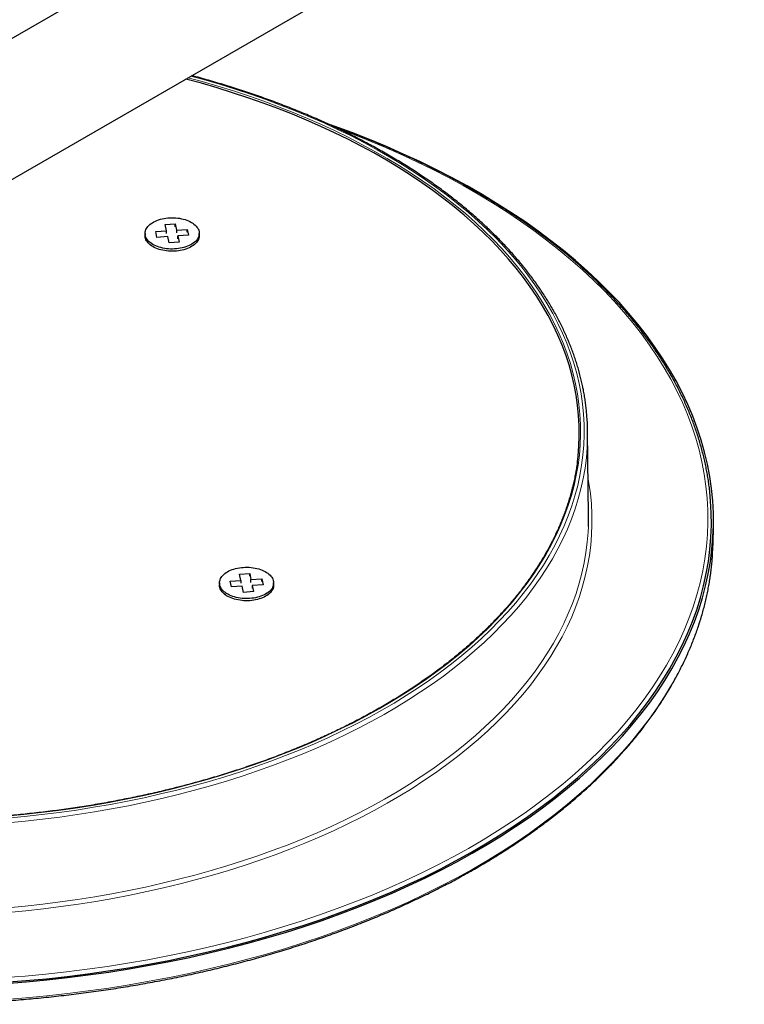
# Model space of a CAD drawing. Header units: millimetres. Extents: x 8 to 2401, y 12 to 2404.
# Tile 20 of 33: x 2016 to 2123, y 861 to 1007. Entities that reach past the tile are written whole.
import ezdxf

# ---------------------------------------------------------------- set-up
doc = ezdxf.new("R2010")
doc.units = ezdxf.units.MM

msp = doc.modelspace()

# ---------------------------------------------------------------- linework, layer by layer
at = {"color": 7, "linetype": 'Continuous', "lineweight": 30}
for p, q in [((2272.03, 1151.89), (2008.47, 999.99)), ((2012.14, 981.33), (2281.66, 1136.66)), ((2037.78, 976.38), (2039.27, 976.49)), ((2037.97, 975.47), (2037.78, 976.38)), ((2039.27, 976.49), (2039.46, 975.57)), ((2039.27, 976.08), (2039.27, 976.49)), ((2034.81, 975.09), (2034.81, 974.76)), ((2036.39, 975.35), (2037.97, 975.47)), ((2036.57, 974.49), (2036.39, 975.35)), ((2037.97, 975.06), (2037.97, 975.47)), ((2039.46, 975.57), (2041.05, 975.68)), ((2039.46, 975.57), (2039.46, 975.16)), ((2041.23, 974.82), (2039.65, 974.71)), ((2041.05, 975.68), (2041.23, 974.82)), ((2041.05, 975.28), (2041.05, 975.68)), ((2042.81, 974.76), (2042.81, 975.09)), ((2035.59, 973.39), (2035.66, 973.34)), ((2038.16, 974.61), (2036.57, 974.49)), ((2038.35, 973.69), (2038.16, 974.61)), ((2039.84, 973.79), (2038.35, 973.69)), ((2039.65, 974.71), (2039.84, 973.79)), ((2039.65, 974.3), (2039.65, 974.71)), ((2041.96, 973.34), (2042.03, 973.39)), ((2100.25, 933.41), (2100.12, 945.84)), ((2118.63, 929.4), (2118.68, 931.79)), ((2048.76, 924.81), (2050.25, 924.92)), ((2048.96, 923.9), (2048.76, 924.81)), ((2050.25, 924.92), (2050.44, 924)), ((2050.25, 924.51), (2050.25, 924.92)), ((2050.44, 924), (2052.03, 924.12)), ((2050.44, 923.59), (2050.44, 924)), ((2052.03, 924.12), (2052.22, 923.26)), ((2052.03, 923.71), (2052.03, 924.12)), ((2045.79, 923.52), (2045.79, 923.19)), ((2047.37, 923.78), (2048.96, 923.9)), ((2047.55, 922.93), (2047.37, 923.78)), ((2049.14, 923.04), (2047.55, 922.93)), ((2048.96, 923.9), (2048.96, 923.49)), ((2049.33, 922.12), (2049.14, 923.04)), ((2052.22, 923.26), (2050.63, 923.14)), ((2050.63, 923.14), (2050.82, 922.23)), ((2050.63, 923.14), (2050.63, 922.74)), ((2053.79, 923.19), (2053.79, 923.52)), ((2046.57, 921.82), (2046.64, 921.77)), ((2050.82, 922.23), (2049.33, 922.12)), ((2052.94, 921.77), (2053.01, 921.82))]:
    msp.add_line(p, q, dxfattribs=at)
at = {"color": 252, "linetype": 'Continuous', "lineweight": 0, "flags": 128}
for points in [[(2041.16, 998.06), (2043.22, 997.49), (2045.55, 996.82), (2047.84, 996.11), (2050.1, 995.36), (2052.33, 994.58), (2054.52, 993.77), (2056.67, 992.92), (2058.78, 992.05), (2060.85, 991.14), (2062.88, 990.2), (2064.87, 989.22), (2066.81, 988.22), (2068.71, 987.19), (2070.56, 986.14), (2072.36, 985.05), (2074.11, 983.94), (2075.81, 982.8), (2077.46, 981.64), (2079.05, 980.45), (2080.59, 979.24), (2082.08, 978), (2083.5, 976.74), (2084.87, 975.47), (2086.19, 974.17), (2087.44, 972.85), (2088.63, 971.51), (2089.76, 970.16), (2090.83, 968.79), (2091.84, 967.4), (2092.78, 966), (2093.66, 964.59), (2094.48, 963.16), (2095.23, 961.72), (2095.92, 960.27), (2096.54, 958.81), (2097.09, 957.34), (2097.57, 955.87), (2097.99, 954.38), (2098.34, 952.89)], [(2098.87, 952.93), (2098.52, 954.43), (2098.1, 955.92), (2097.61, 957.41), (2097.05, 958.88), (2096.43, 960.35), (2095.74, 961.81), (2094.99, 963.25), (2094.17, 964.69), (2093.28, 966.11), (2092.33, 967.52), (2091.32, 968.91), (2090.25, 970.29), (2089.11, 971.65), (2087.91, 972.99), (2086.65, 974.32), (2085.33, 975.62), (2083.95, 976.91), (2082.52, 978.17), (2081.03, 979.41), (2079.48, 980.63), (2077.88, 981.83), (2076.22, 983), (2074.51, 984.14), (2072.75, 985.26), (2070.94, 986.35), (2069.08, 987.41), (2067.17, 988.45), (2065.22, 989.46), (2063.22, 990.43), (2061.18, 991.38), (2059.1, 992.29), (2056.97, 993.17), (2054.81, 994.03), (2052.61, 994.84), (2050.37, 995.63), (2048.1, 996.38), (2045.79, 997.09), (2043.45, 997.77), (2041.57, 998.29)], [(2116.99, 941.36), (2116.57, 943.13), (2116.07, 944.89), (2115.5, 946.65), (2114.84, 948.39), (2114.1, 950.13), (2113.29, 951.85), (2112.4, 953.56), (2111.43, 955.26), (2110.38, 956.94), (2109.26, 958.61), (2108.06, 960.25), (2106.79, 961.88), (2105.44, 963.49), (2104.03, 965.08), (2102.54, 966.65), (2100.98, 968.19), (2099.35, 969.71), (2097.65, 971.21), (2095.88, 972.67), (2094.05, 974.11), (2092.16, 975.53), (2090.2, 976.91), (2088.18, 978.26), (2086.1, 979.59), (2083.96, 980.88), (2081.76, 982.14), (2079.5, 983.36), (2077.19, 984.55), (2074.83, 985.7), (2072.42, 986.82), (2069.95, 987.9), (2067.44, 988.95), (2064.88, 989.95), (2063.25, 990.56)], [(2098.34, 952.89), (2098.63, 951.4), (2098.84, 949.9), (2098.99, 948.4), (2099.07, 946.9), (2099.08, 945.4), (2099.03, 943.89), (2098.9, 942.39), (2098.71, 940.89), (2098.45, 939.4), (2098.12, 937.91), (2097.73, 936.42), (2097.26, 934.94), (2096.73, 933.47), (2096.14, 932.01), (2095.47, 930.56), (2094.75, 929.11), (2093.95, 927.68), (2093.09, 926.26), (2092.17, 924.86), (2091.19, 923.47), (2090.14, 922.09), (2089.03, 920.73), (2087.86, 919.39), (2086.63, 918.06), (2085.33, 916.76), (2083.98, 915.47), (2082.58, 914.21), (2081.11, 912.97), (2079.59, 911.75), (2078.01, 910.55), (2076.38, 909.38), (2074.7, 908.23), (2072.97, 907.11), (2071.19, 906.01), (2069.35, 904.95), (2067.47, 903.91), (2065.55, 902.9), (2063.57, 901.92), (2061.56, 900.96), (2059.5, 900.04), (2057.4, 899.16), (2055.26, 898.3), (2053.08, 897.47), (2050.87, 896.68), (2048.62, 895.93), (2046.34, 895.2), (2044.02, 894.51), (2041.68, 893.86), (2039.31, 893.24), (2036.91, 892.66), (2034.48, 892.12), (2032.03, 891.61), (2029.56, 891.14), (2027.06, 890.7), (2024.55, 890.31), (2022.02, 889.95), (2019.48, 889.63), (2016.92, 889.35), (2014.35, 889.11)], [(2014.43, 888.81), (2017.01, 889.05), (2019.59, 889.33), (2022.14, 889.65), (2024.69, 890.01), (2027.21, 890.41), (2029.72, 890.84), (2032.2, 891.32), (2034.67, 891.83), (2037.11, 892.38), (2039.52, 892.96), (2041.91, 893.58), (2044.26, 894.24), (2046.59, 894.93), (2048.88, 895.66), (2051.14, 896.42), (2053.37, 897.21), (2055.56, 898.04), (2057.71, 898.9), (2059.82, 899.8), (2061.89, 900.72), (2063.92, 901.68), (2065.9, 902.67), (2067.84, 903.68), (2069.73, 904.73), (2071.57, 905.8), (2073.36, 906.9), (2075.1, 908.03), (2076.8, 909.18), (2078.43, 910.36), (2080.02, 911.56), (2081.55, 912.79), (2083.02, 914.04), (2084.44, 915.31), (2085.79, 916.6), (2087.09, 917.91), (2088.33, 919.25), (2089.51, 920.6), (2090.62, 921.96), (2091.68, 923.35), (2092.67, 924.74), (2093.6, 926.16), (2094.46, 927.58), (2095.26, 929.02), (2095.99, 930.47), (2096.65, 931.93), (2097.25, 933.41), (2097.79, 934.88), (2098.25, 936.37), (2098.65, 937.87), (2098.98, 939.36), (2099.24, 940.87), (2099.43, 942.37), (2099.56, 943.88), (2099.62, 945.39), (2099.6, 946.91), (2099.52, 948.42), (2099.38, 949.92), (2099.16, 951.43), (2098.87, 952.93), (2098.87, 952.93)], [(2100.09, 944.11), (2100.06, 943.47), (2099.93, 941.95), (2099.74, 940.44), (2099.48, 938.93), (2099.14, 937.42), (2098.74, 935.92), (2098.28, 934.43), (2097.74, 932.94), (2097.14, 931.46), (2096.47, 929.99), (2095.73, 928.53), (2094.93, 927.09), (2094.07, 925.65), (2093.13, 924.23), (2092.14, 922.83), (2091.08, 921.44), (2089.96, 920.06), (2088.77, 918.71), (2087.53, 917.37), (2086.22, 916.05), (2084.86, 914.75), (2083.44, 913.48), (2081.96, 912.22), (2080.42, 910.99), (2078.83, 909.78), (2077.18, 908.59), (2075.48, 907.44), (2073.73, 906.3), (2071.93, 905.2), (2070.08, 904.12), (2068.18, 903.07), (2066.23, 902.05), (2064.24, 901.05), (2062.2, 900.09), (2060.12, 899.16), (2058, 898.27), (2055.84, 897.4), (2053.64, 896.57), (2051.4, 895.77), (2049.13, 895), (2046.82, 894.27), (2044.49, 893.58), (2042.12, 892.92), (2039.72, 892.29), (2037.29, 891.7), (2034.84, 891.15), (2032.37, 890.64), (2029.87, 890.17), (2027.35, 889.73), (2024.81, 889.33), (2022.26, 888.97), (2019.68, 888.64), (2017.1, 888.36), (2014.5, 888.12)], [(2014.06, 865.28), (2017.13, 865.52), (2020.19, 865.81), (2023.23, 866.14), (2026.25, 866.52), (2029.26, 866.95), (2032.24, 867.42), (2035.21, 867.93), (2038.15, 868.49), (2041.06, 869.1), (2043.95, 869.75), (2046.8, 870.44), (2049.62, 871.17), (2052.41, 871.95), (2055.16, 872.77), (2057.87, 873.63), (2060.55, 874.53), (2063.18, 875.47), (2065.77, 876.45), (2068.31, 877.47), (2070.81, 878.52), (2073.25, 879.62), (2075.65, 880.75), (2078, 881.91), (2080.29, 883.12), (2082.52, 884.35), (2084.7, 885.62), (2086.82, 886.92), (2088.88, 888.26), (2090.88, 889.62), (2092.82, 891.01), (2094.69, 892.44), (2096.5, 893.89), (2098.24, 895.36), (2099.92, 896.87), (2101.52, 898.39), (2103.06, 899.95), (2104.52, 901.52), (2105.91, 903.12), (2107.23, 904.73), (2108.48, 906.37), (2109.65, 908.02), (2110.75, 909.69), (2111.77, 911.38), (2112.71, 913.08), (2113.58, 914.8), (2114.37, 916.53), (2115.07, 918.27), (2115.7, 920.01), (2116.25, 921.77), (2116.72, 923.54), (2117.12, 925.31), (2117.42, 927.09), (2117.65, 928.87), (2117.8, 930.66), (2117.87, 932.44), (2117.85, 934.23), (2117.76, 936.02), (2117.58, 937.8), (2117.33, 939.58), (2116.99, 941.36), (2116.99, 941.36)], [(2100.19, 938.85), (2100.3, 938.25), (2100.52, 936.73), (2100.67, 935.2), (2100.75, 933.67), (2100.76, 932.14), (2100.7, 930.62), (2100.58, 929.09), (2100.38, 927.57), (2100.12, 926.04), (2099.78, 924.53), (2099.38, 923.02), (2098.91, 921.51), (2098.37, 920.02), (2097.77, 918.53), (2097.09, 917.05), (2096.35, 915.58), (2095.54, 914.13), (2094.67, 912.69), (2093.73, 911.26), (2092.73, 909.84), (2091.67, 908.44), (2090.54, 907.06), (2089.35, 905.7), (2088.09, 904.35), (2086.78, 903.02), (2085.41, 901.72), (2083.97, 900.43), (2082.49, 899.17), (2080.94, 897.93), (2079.34, 896.71), (2077.68, 895.52), (2075.97, 894.35), (2074.21, 893.21), (2072.39, 892.1), (2070.53, 891.01), (2068.62, 889.95), (2066.66, 888.93), (2064.65, 887.93), (2062.6, 886.96), (2060.51, 886.03), (2058.37, 885.12), (2056.2, 884.25), (2053.99, 883.41), (2051.73, 882.61), (2049.45, 881.84), (2047.13, 881.1), (2044.77, 880.4), (2042.39, 879.74), (2039.98, 879.11), (2037.53, 878.52), (2035.07, 877.97), (2032.58, 877.45), (2030.06, 876.97), (2027.53, 876.53), (2024.97, 876.13), (2022.4, 875.76), (2019.81, 875.44), (2017.21, 875.15), (2014.6, 874.91)], [(2014.52, 875.6), (2017.12, 875.85), (2019.71, 876.13), (2022.29, 876.46), (2024.84, 876.82), (2027.39, 877.22), (2029.91, 877.66), (2032.41, 878.13), (2034.89, 878.65), (2037.34, 879.2), (2039.77, 879.79), (2042.17, 880.41), (2044.55, 881.07), (2046.89, 881.77), (2049.2, 882.5), (2051.47, 883.27), (2053.71, 884.07), (2055.91, 884.9), (2058.08, 885.77), (2060.2, 886.67), (2062.28, 887.6), (2064.32, 888.56), (2066.32, 889.55), (2068.27, 890.58), (2070.17, 891.63), (2072.02, 892.71), (2073.83, 893.82), (2075.58, 894.95), (2077.28, 896.11), (2078.93, 897.3), (2080.53, 898.51), (2082.07, 899.74), (2083.55, 901), (2084.97, 902.28), (2086.34, 903.58), (2087.64, 904.9), (2088.89, 906.24), (2090.08, 907.6), (2091.2, 908.97), (2092.26, 910.36), (2093.26, 911.77), (2094.19, 913.19), (2095.06, 914.63), (2095.86, 916.08), (2096.6, 917.54), (2097.27, 919.01), (2097.87, 920.49), (2098.41, 921.98), (2098.88, 923.47), (2099.28, 924.97), (2099.61, 926.48), (2099.87, 928), (2100.07, 929.51), (2100.19, 931.03), (2100.23, 931.85)], [(2014.16, 862.07), (2017.24, 862.31), (2020.32, 862.6), (2023.38, 862.93), (2026.42, 863.32), (2029.45, 863.74), (2032.46, 864.22), (2035.44, 864.74), (2038.4, 865.3), (2041.33, 865.91), (2044.23, 866.56), (2047.11, 867.25), (2049.95, 867.99), (2052.75, 868.77), (2055.52, 869.6), (2058.25, 870.46), (2060.94, 871.37), (2063.59, 872.32), (2066.2, 873.3), (2068.76, 874.33), (2071.27, 875.39), (2073.73, 876.49), (2076.14, 877.63), (2078.5, 878.81), (2080.81, 880.01), (2083.06, 881.26), (2085.25, 882.54), (2087.39, 883.85), (2089.46, 885.19), (2091.47, 886.56), (2093.42, 887.96), (2095.31, 889.4), (2097.13, 890.86), (2098.88, 892.34), (2100.57, 893.85), (2102.18, 895.39), (2103.73, 896.95), (2105.2, 898.54), (2106.6, 900.14), (2107.93, 901.77), (2109.19, 903.42), (2110.36, 905.08), (2111.47, 906.76), (2112.49, 908.46), (2113.44, 910.17), (2114.32, 911.9), (2115.11, 913.64), (2115.82, 915.39), (2116.46, 917.15), (2117.01, 918.92), (2117.48, 920.7), (2117.88, 922.48), (2118.19, 924.27), (2118.42, 926.07), (2118.53, 927.38)]]:
    msp.add_lwpolyline(points, dxfattribs=at)
at = {"color": 7, "linetype": 'Continuous', "lineweight": 30, "flags": 128}
for points in [[(2098.61, 941.43), (2098.7, 942.24), (2098.83, 943.74), (2098.88, 945.23), (2098.87, 946.73), (2098.79, 948.23), (2098.64, 949.73), (2098.43, 951.23), (2098.15, 952.72), (2097.79, 954.2), (2097.38, 955.68), (2096.89, 957.16), (2096.34, 958.62), (2095.72, 960.08), (2095.04, 961.53), (2094.29, 962.96), (2093.48, 964.39), (2092.6, 965.8), (2091.65, 967.2), (2090.65, 968.58), (2089.58, 969.95), (2088.45, 971.3), (2087.26, 972.63), (2086.01, 973.95), (2084.7, 975.24), (2083.34, 976.52), (2081.91, 977.77), (2080.43, 979.01), (2078.89, 980.21), (2077.3, 981.4), (2075.66, 982.56), (2073.96, 983.7), (2072.21, 984.81), (2070.42, 985.89), (2068.57, 986.95), (2066.68, 987.98), (2064.74, 988.97), (2062.76, 989.94), (2060.73, 990.88), (2058.66, 991.79), (2056.55, 992.67), (2054.4, 993.51), (2052.22, 994.32), (2050, 995.1), (2047.74, 995.84), (2045.45, 996.55), (2043.13, 997.23), (2040.82, 997.86)], [(2014.16, 864.43), (2017.25, 864.67), (2020.33, 864.96), (2023.39, 865.29), (2026.44, 865.68), (2029.46, 866.1), (2032.47, 866.58), (2035.45, 867.1), (2038.41, 867.66), (2041.35, 868.27), (2044.25, 868.92), (2047.13, 869.62), (2049.97, 870.36), (2052.77, 871.14), (2055.54, 871.96), (2058.28, 872.83), (2060.97, 873.73), (2063.62, 874.68), (2066.23, 875.67), (2068.79, 876.69), (2071.3, 877.76), (2073.76, 878.86), (2076.18, 880), (2078.54, 881.17), (2080.84, 882.38), (2083.09, 883.63), (2085.29, 884.91), (2087.42, 886.22), (2089.5, 887.56), (2091.51, 888.93), (2093.46, 890.34), (2095.35, 891.77), (2097.17, 893.23), (2098.92, 894.72), (2100.61, 896.23), (2102.23, 897.77), (2103.77, 899.33), (2105.25, 900.91), (2106.65, 902.52), (2107.98, 904.15), (2109.23, 905.8), (2110.41, 907.46), (2111.52, 909.14), (2112.54, 910.84), (2113.49, 912.56), (2114.36, 914.28), (2115.16, 916.02), (2115.87, 917.78), (2116.51, 919.54), (2117.06, 921.31), (2117.53, 923.09), (2117.93, 924.87), (2118.24, 926.66), (2118.47, 928.45), (2118.62, 930.25), (2118.69, 932.05), (2118.67, 933.85), (2118.58, 935.65), (2118.4, 937.44), (2118.14, 939.24), (2117.8, 941.03), (2117.38, 942.81), (2116.88, 944.58), (2116.3, 946.35), (2115.63, 948.11), (2114.89, 949.86), (2114.07, 951.59), (2113.17, 953.32), (2112.2, 955.03), (2111.14, 956.72), (2110.01, 958.4), (2108.81, 960.05), (2107.53, 961.7), (2106.17, 963.32), (2104.75, 964.92), (2103.25, 966.49), (2101.68, 968.05), (2100.04, 969.58), (2098.33, 971.08), (2096.55, 972.56), (2094.71, 974.01), (2092.8, 975.43), (2090.83, 976.83), (2088.79, 978.19), (2086.69, 979.52), (2084.54, 980.82), (2082.33, 982.09), (2080.05, 983.32), (2077.73, 984.52), (2075.35, 985.68), (2072.92, 986.8), (2070.44, 987.89), (2067.91, 988.94), (2065.33, 989.96), (2062.71, 990.93), (2061.65, 991.31)], [(2042.78, 975.37), (2042.81, 975.2), (2042.81, 975.03), (2042.79, 974.86), (2042.75, 974.7), (2042.69, 974.53), (2042.61, 974.37), (2042.51, 974.21), (2042.39, 974.06), (2042.25, 973.91), (2042.09, 973.77), (2041.92, 973.63), (2041.73, 973.51), (2041.52, 973.39), (2041.3, 973.28), (2041.06, 973.18), (2040.81, 973.09), (2040.55, 973.01), (2040.29, 972.94), (2040.01, 972.89), (2039.73, 972.84), (2039.44, 972.81), (2039.15, 972.79), (2038.86, 972.78), (2038.57, 972.78), (2038.28, 972.8), (2037.99, 972.83), (2037.71, 972.87), (2037.43, 972.92), (2037.16, 972.99), (2036.9, 973.06), (2036.65, 973.15), (2036.41, 973.24), (2036.18, 973.35), (2035.97, 973.46), (2035.77, 973.59), (2035.59, 973.72), (2035.42, 973.86), (2035.28, 974.01), (2035.15, 974.16), (2035.04, 974.31), (2034.95, 974.48), (2034.89, 974.64), (2034.84, 974.81), (2034.82, 974.97), (2034.81, 975.14), (2034.83, 975.31), (2034.87, 975.48), (2034.93, 975.64), (2035.01, 975.81), (2035.11, 975.96), (2035.23, 976.12), (2035.37, 976.27), (2035.53, 976.41), (2035.7, 976.54), (2035.9, 976.67), (2036.1, 976.79), (2036.33, 976.9), (2036.56, 977), (2036.81, 977.09), (2037.07, 977.17), (2037.33, 977.23), (2037.61, 977.29), (2037.89, 977.34), (2038.18, 977.37), (2038.47, 977.39), (2038.76, 977.4), (2039.05, 977.39), (2039.34, 977.38), (2039.63, 977.35), (2039.91, 977.31), (2040.19, 977.26), (2040.46, 977.19), (2040.72, 977.12), (2040.97, 977.03), (2041.21, 976.93), (2041.44, 976.83), (2041.65, 976.71), (2041.85, 976.59), (2042.03, 976.46), (2042.2, 976.32), (2042.34, 976.17), (2042.47, 976.02), (2042.58, 975.86), (2042.67, 975.7), (2042.73, 975.54), (2042.78, 975.37)], [(2042.81, 974.76), (2042.81, 974.71), (2042.79, 974.54), (2042.75, 974.37), (2042.69, 974.21), (2042.61, 974.04), (2042.51, 973.89), (2042.39, 973.73), (2042.25, 973.58), (2042.09, 973.44), (2041.92, 973.31), (2041.73, 973.18), (2041.52, 973.06), (2041.3, 972.95), (2041.06, 972.85), (2040.81, 972.76), (2040.55, 972.68), (2040.29, 972.62), (2040.01, 972.56), (2039.73, 972.51), (2039.44, 972.48), (2039.15, 972.46), (2038.86, 972.45), (2038.57, 972.46), (2038.28, 972.47), (2037.99, 972.5), (2037.71, 972.54), (2037.43, 972.59), (2037.16, 972.66), (2036.9, 972.73), (2036.65, 972.82), (2036.41, 972.92), (2036.18, 973.02), (2035.97, 973.14), (2035.77, 973.26), (2035.59, 973.39), (2035.42, 973.53), (2035.28, 973.68), (2035.15, 973.83), (2035.04, 973.99), (2034.95, 974.15), (2034.89, 974.31), (2034.84, 974.48), (2034.82, 974.65), (2034.81, 974.76)], [(2014.13, 864.6), (2017.21, 864.84), (2020.28, 865.13), (2023.33, 865.47), (2026.37, 865.85), (2029.39, 866.27), (2032.39, 866.75), (2035.36, 867.26), (2038.32, 867.83), (2041.24, 868.43), (2044.14, 869.08), (2047, 869.78), (2049.84, 870.51), (2052.64, 871.29), (2055.4, 872.12), (2058.13, 872.98), (2060.81, 873.88), (2063.46, 874.83), (2066.06, 875.81), (2068.61, 876.84), (2071.12, 877.9), (2073.57, 879), (2075.98, 880.13), (2078.34, 881.3), (2080.64, 882.51), (2082.88, 883.75), (2085.07, 885.03), (2087.2, 886.33), (2089.27, 887.67), (2091.28, 889.04), (2093.22, 890.44), (2095.11, 891.87), (2096.92, 893.33), (2098.67, 894.81), (2100.35, 896.32), (2101.96, 897.86), (2103.51, 899.41), (2104.98, 901), (2106.38, 902.6), (2107.7, 904.22), (2108.95, 905.86), (2110.13, 907.53), (2111.23, 909.2), (2112.26, 910.9), (2113.2, 912.61), (2114.07, 914.33), (2114.86, 916.07), (2115.58, 917.81), (2116.21, 919.57), (2116.76, 921.34), (2117.23, 923.11), (2117.63, 924.89), (2117.94, 926.68), (2118.17, 928.47), (2118.32, 930.26), (2118.38, 932.05), (2118.37, 933.85), (2118.27, 935.64), (2118.16, 936.92)], [(2100.23, 931.85), (2100.25, 932.55), (2100.25, 933.41)], [(2118.53, 927.38), (2118.57, 927.86), (2118.63, 929.4)], [(2050.28, 921.23), (2049.99, 921.21), (2049.7, 921.21), (2049.4, 921.22), (2049.12, 921.24), (2048.83, 921.28), (2048.55, 921.33), (2048.27, 921.38), (2048.01, 921.45), (2047.75, 921.53), (2047.51, 921.63), (2047.27, 921.73), (2047.05, 921.84), (2046.85, 921.96), (2046.66, 922.09), (2046.48, 922.22), (2046.33, 922.36), (2046.19, 922.51), (2046.07, 922.67), (2045.98, 922.83), (2045.9, 922.99), (2045.84, 923.16), (2045.81, 923.32), (2045.79, 923.49), (2045.8, 923.66), (2045.83, 923.83), (2045.88, 923.99), (2045.95, 924.16), (2046.04, 924.32), (2046.15, 924.47), (2046.28, 924.62), (2046.43, 924.77), (2046.59, 924.91), (2046.78, 925.04), (2046.98, 925.16), (2047.19, 925.28), (2047.42, 925.38), (2047.66, 925.48), (2047.92, 925.56), (2048.18, 925.63), (2048.45, 925.7), (2048.73, 925.75), (2049.02, 925.79), (2049.3, 925.81), (2049.59, 925.83), (2049.89, 925.83), (2050.18, 925.82), (2050.47, 925.8), (2050.75, 925.76), (2051.04, 925.72), (2051.31, 925.66), (2051.58, 925.59), (2051.83, 925.51), (2052.08, 925.42), (2052.31, 925.31), (2052.53, 925.2), (2052.74, 925.08), (2052.93, 924.95), (2053.1, 924.82), (2053.25, 924.68), (2053.39, 924.53), (2053.51, 924.37), (2053.61, 924.21), (2053.68, 924.05), (2053.74, 923.89), (2053.78, 923.72), (2053.79, 923.55), (2053.78, 923.38), (2053.76, 923.21), (2053.71, 923.05), (2053.64, 922.88), (2053.55, 922.72), (2053.43, 922.57), (2053.3, 922.42), (2053.16, 922.27), (2052.99, 922.13), (2052.8, 922), (2052.6, 921.88), (2052.39, 921.76), (2052.16, 921.66), (2051.92, 921.56), (2051.67, 921.48), (2051.4, 921.41), (2051.13, 921.34), (2050.85, 921.29), (2050.57, 921.26), (2050.28, 921.23)], [(2050.28, 920.9), (2049.99, 920.89), (2049.7, 920.89), (2049.4, 920.9), (2049.12, 920.92), (2048.83, 920.95), (2048.55, 921), (2048.27, 921.06), (2048.01, 921.13), (2047.75, 921.21), (2047.51, 921.3), (2047.27, 921.4), (2047.05, 921.51), (2046.85, 921.63), (2046.66, 921.76), (2046.48, 921.9), (2046.33, 922.04), (2046.19, 922.19), (2046.07, 922.34), (2045.98, 922.5), (2045.9, 922.66), (2045.84, 922.83), (2045.81, 923), (2045.79, 923.16), (2045.79, 923.19)], [(2053.79, 923.19), (2053.78, 923.05), (2053.76, 922.89), (2053.71, 922.72), (2053.64, 922.56), (2053.55, 922.4), (2053.43, 922.24), (2053.3, 922.09), (2053.16, 921.94), (2052.99, 921.81), (2052.8, 921.68), (2052.6, 921.55), (2052.39, 921.44), (2052.16, 921.33), (2051.92, 921.24), (2051.67, 921.15), (2051.4, 921.08), (2051.13, 921.02), (2050.85, 920.97), (2050.57, 920.93), (2050.28, 920.9)]]:
    msp.add_lwpolyline(points, dxfattribs=at)
at = {"color": 7, "linetype": 'Continuous', "lineweight": 30}
msp.add_arc((2066.61, 945.49), 33.51, 357.6516, 3.559, dxfattribs=at)
for points, knots in [([(2100.05, 947.58), (2100.04, 947.72), (2100.02, 948.13), (2099.96, 948.8), (2099.87, 949.6), (2099.77, 950.4), (2099.64, 951.2), (2099.5, 951.94), (2099.38, 952.56), (2099.24, 953.17), (2099.08, 953.84), (2098.88, 954.64), (2098.65, 955.43), (2098.4, 956.22), (2098.14, 957.01), (2097.86, 957.79), (2097.55, 958.58), (2097.23, 959.36), (2096.9, 960.13), (2096.54, 960.91), (2096.16, 961.68), (2095.77, 962.45), (2095.36, 963.22), (2094.93, 963.98), (2094.48, 964.74), (2094.01, 965.5), (2093.53, 966.25), (2093.03, 966.99), (2092.51, 967.74), (2091.97, 968.48), (2091.41, 969.21), (2090.84, 969.94), (2090.25, 970.67), (2089.64, 971.39), (2089.02, 972.11), (2088.38, 972.82), (2087.72, 973.52), (2087.05, 974.23), (2086.35, 974.92), (2085.65, 975.61), (2084.92, 976.29), (2084.18, 976.97), (2083.43, 977.64), (2082.65, 978.31), (2081.87, 978.97), (2081.06, 979.62), (2080.24, 980.27), (2079.41, 980.91), (2078.56, 981.54), (2077.69, 982.17), (2076.82, 982.79), (2075.92, 983.4), (2075.01, 984), (2074.09, 984.6), (2073.15, 985.19), (2072.2, 985.77), (2071.24, 986.35), (2070.26, 986.92), (2069.27, 987.48), (2068.27, 988.03), (2067.25, 988.57), (2066.22, 989.1), (2065.18, 989.63), (2064.12, 990.15), (2063.05, 990.66), (2061.98, 991.16), (2060.88, 991.65), (2059.78, 992.14), (2058.67, 992.61), (2057.54, 993.08), (2056.41, 993.53), (2055.26, 993.98), (2054.1, 994.42), (2052.94, 994.85), (2051.76, 995.27), (2050.57, 995.68), (2049.37, 996.08), (2048.17, 996.47), (2046.95, 996.85), (2045.73, 997.23), (2044.49, 997.59), (2043.25, 997.94), (2042.32, 998.2), (2041.8, 998.34), (2041.69, 998.36)], [0, 0, 0, 0, 0.006414, 0.01885, 0.031287, 0.043725, 0.056163, 0.068604, 0.078515, 0.085108, 0.097553, 0.109999, 0.122447, 0.134897, 0.147349, 0.159803, 0.17226, 0.184719, 0.197181, 0.209645, 0.222112, 0.23458, 0.247052, 0.259525, 0.272001, 0.284479, 0.296959, 0.309441, 0.321925, 0.334411, 0.346899, 0.359388, 0.371879, 0.384371, 0.396865, 0.40936, 0.421856, 0.434353, 0.446851, 0.45935, 0.47185, 0.48435, 0.496852, 0.509353, 0.521856, 0.534358, 0.546861, 0.559365, 0.571868, 0.584372, 0.596876, 0.609381, 0.621885, 0.634389, 0.646894, 0.659398, 0.671902, 0.684406, 0.696911, 0.709415, 0.721918, 0.734422, 0.746926, 0.759429, 0.771932, 0.784435, 0.796938, 0.809441, 0.821943, 0.834445, 0.846947, 0.859449, 0.87195, 0.884452, 0.896953, 0.909454, 0.921954, 0.934455, 0.946955, 0.959455, 0.971955, 0.984454, 0.996953, 1, 1, 1, 1]), ([(2118.15, 936.94), (2118.15, 937), (2118.11, 937.35), (2118.03, 937.99), (2117.9, 938.86), (2117.76, 939.73), (2117.59, 940.59), (2117.41, 941.46), (2117.21, 942.32), (2116.98, 943.18), (2116.74, 944.04), (2116.49, 944.9), (2116.21, 945.76), (2115.91, 946.61), (2115.6, 947.47), (2115.26, 948.32), (2114.91, 949.16), (2114.54, 950.01), (2114.15, 950.85), (2113.74, 951.69), (2113.32, 952.53), (2112.87, 953.36), (2112.41, 954.19), (2111.93, 955.01), (2111.43, 955.84), (2110.91, 956.66), (2110.38, 957.47), (2109.83, 958.28), (2109.26, 959.09), (2108.67, 959.89), (2108.07, 960.69), (2107.44, 961.48), (2106.8, 962.27), (2106.15, 963.06), (2105.47, 963.84), (2104.78, 964.61), (2104.07, 965.38), (2103.35, 966.14), (2102.61, 966.9), (2101.85, 967.65), (2101.07, 968.4), (2100.28, 969.14), (2099.48, 969.88), (2098.65, 970.61), (2097.82, 971.33), (2096.96, 972.05), (2096.09, 972.76), (2095.21, 973.46), (2094.3, 974.16), (2093.39, 974.85), (2092.46, 975.54), (2091.51, 976.21), (2090.55, 976.88), (2089.58, 977.55), (2088.59, 978.2), (2087.58, 978.85), (2086.56, 979.49), (2085.53, 980.13), (2084.49, 980.75), (2083.43, 981.37), (2082.35, 981.98), (2081.27, 982.58), (2080.17, 983.18), (2079.06, 983.76), (2077.93, 984.34), (2076.8, 984.91), (2075.65, 985.47), (2074.49, 986.03), (2073.31, 986.57), (2072.13, 987.1), (2070.93, 987.63), (2069.72, 988.15), (2068.5, 988.66), (2067.27, 989.16), (2066.03, 989.65), (2064.78, 990.13), (2063.51, 990.6), (2062.58, 990.95), (2062.06, 991.13), (2061.96, 991.16)], [0, 0, 0, 0, 0.002812, 0.016026, 0.02924, 0.042456, 0.055672, 0.06889, 0.08211, 0.095331, 0.108553, 0.121777, 0.135003, 0.148231, 0.161461, 0.174693, 0.187927, 0.201163, 0.214401, 0.227641, 0.240883, 0.254126, 0.267372, 0.28062, 0.293869, 0.30712, 0.320373, 0.333628, 0.346884, 0.360142, 0.373401, 0.386661, 0.399923, 0.413186, 0.42645, 0.439715, 0.452981, 0.466248, 0.479515, 0.492784, 0.506053, 0.519323, 0.532593, 0.545864, 0.559136, 0.572408, 0.58568, 0.598952, 0.612225, 0.625498, 0.638771, 0.652045, 0.665318, 0.678592, 0.691866, 0.705139, 0.718413, 0.731687, 0.74496, 0.758234, 0.771508, 0.784781, 0.798054, 0.811328, 0.824601, 0.837874, 0.851146, 0.864419, 0.877692, 0.890964, 0.904236, 0.917508, 0.93078, 0.944051, 0.957323, 0.970594, 0.983865, 0.997136, 1, 1, 1, 1]), ([(2098.61, 941.45), (2098.6, 941.37), (2098.56, 941.03), (2098.46, 940.42), (2098.33, 939.64), (2098.17, 938.85), (2098, 938.06), (2097.8, 937.28), (2097.59, 936.5), (2097.36, 935.72), (2097.11, 934.94), (2096.84, 934.16), (2096.55, 933.39), (2096.25, 932.62), (2095.92, 931.85), (2095.58, 931.08), (2095.22, 930.32), (2094.84, 929.56), (2094.44, 928.8), (2094.03, 928.05), (2093.59, 927.29), (2093.14, 926.55), (2092.67, 925.8), (2092.18, 925.06), (2091.68, 924.33), (2091.16, 923.59), (2090.62, 922.87), (2090.06, 922.14), (2089.48, 921.42), (2088.89, 920.71), (2088.28, 920), (2087.66, 919.3), (2087.01, 918.6), (2086.35, 917.9), (2085.68, 917.21), (2084.98, 916.53), (2084.27, 915.85), (2083.55, 915.18), (2082.81, 914.51), (2082.05, 913.85), (2081.28, 913.2), (2080.49, 912.55), (2079.68, 911.91), (2078.86, 911.27), (2078.03, 910.64), (2077.18, 910.02), (2076.31, 909.41), (2075.43, 908.8), (2074.54, 908.2), (2073.63, 907.6), (2072.71, 907.02), (2071.77, 906.44), (2070.82, 905.87), (2069.86, 905.3), (2068.88, 904.74), (2067.89, 904.2), (2066.89, 903.65), (2065.87, 903.12), (2064.84, 902.6), (2063.8, 902.08), (2062.74, 901.57), (2061.68, 901.07), (2060.6, 900.58), (2059.51, 900.1), (2058.41, 899.63), (2057.29, 899.16), (2056.17, 898.71), (2055.04, 898.26), (2053.89, 897.82), (2052.74, 897.39), (2051.57, 896.97), (2050.39, 896.56), (2049.21, 896.16), (2048.01, 895.77), (2046.81, 895.39), (2045.59, 895.02), (2044.37, 894.66), (2043.14, 894.31), (2041.9, 893.96), (2040.65, 893.63), (2039.4, 893.31), (2038.14, 893), (2036.87, 892.69), (2035.59, 892.4), (2034.3, 892.12), (2033.01, 891.85), (2031.72, 891.59), (2030.41, 891.33), (2029.1, 891.09), (2027.79, 890.86), (2026.47, 890.64), (2025.14, 890.44), (2023.81, 890.24), (2022.48, 890.05), (2021.14, 889.87), (2019.79, 889.71), (2018.45, 889.55), (2017.1, 889.41), (2015.74, 889.27), (2014.38, 889.15), (2013.02, 889.04), (2011.66, 888.93), (2010.29, 888.84), (2008.93, 888.76), (2007.56, 888.7), (2006.19, 888.64), (2004.82, 888.59), (2003.44, 888.56), (2002.07, 888.53), (2000.7, 888.52), (1999.32, 888.51), (1997.95, 888.52), (1996.57, 888.54), (1995.2, 888.57), (1993.83, 888.61), (1992.46, 888.66), (1991.09, 888.73), (1989.72, 888.8), (1988.35, 888.88), (1986.99, 888.98), (1985.63, 889.09), (1984.27, 889.2), (1982.91, 889.33), (1981.56, 889.47), (1980.21, 889.62), (1978.86, 889.78), (1977.52, 889.95), (1976.18, 890.13), (1974.85, 890.33), (1973.52, 890.53), (1972.2, 890.74), (1970.88, 890.97), (1969.57, 891.2), (1968.26, 891.45), (1966.96, 891.7), (1965.67, 891.97), (1964.38, 892.25), (1963.1, 892.53), (1961.82, 892.83), (1960.56, 893.14), (1959.3, 893.46), (1958.04, 893.78), (1956.8, 894.12), (1955.57, 894.47), (1954.34, 894.82), (1953.12, 895.19), (1951.91, 895.57), (1950.71, 895.95), (1949.52, 896.35), (1948.34, 896.75), (1947.17, 897.17), (1946.01, 897.59), (1944.86, 898.02), (1943.71, 898.46), (1942.59, 898.92), (1941.47, 899.38), (1940.36, 899.84), (1939.26, 900.32), (1938.18, 900.81), (1937.1, 901.3), (1936.04, 901.81), (1935, 902.32), (1933.96, 902.84), (1932.94, 903.37), (1931.92, 903.9), (1930.93, 904.45), (1929.94, 905), (1928.97, 905.56), (1928.01, 906.13), (1927.07, 906.7), (1926.14, 907.29), (1925.22, 907.88), (1924.32, 908.47), (1923.43, 909.08), (1922.56, 909.69), (1921.7, 910.31), (1920.86, 910.93), (1920.03, 911.56), (1919.22, 912.2), (1918.42, 912.85), (1917.64, 913.5), (1916.87, 914.16), (1916.12, 914.82), (1915.39, 915.49), (1914.67, 916.16), (1913.97, 916.84), (1913.28, 917.53), (1912.62, 918.22), (1911.96, 918.92), (1911.33, 919.62), (1910.71, 920.33), (1910.11, 921.04), (1909.52, 921.75), (1908.96, 922.47), (1908.41, 923.2), (1907.88, 923.93), (1907.36, 924.66), (1906.86, 925.4), (1906.39, 926.14), (1905.92, 926.89), (1905.48, 927.64), (1905.05, 928.39), (1904.65, 929.15), (1904.26, 929.9), (1903.89, 930.67), (1903.54, 931.43), (1903.2, 932.2), (1902.89, 932.97), (1902.59, 933.74), (1902.31, 934.52), (1902.05, 935.29), (1901.81, 936.07), (1901.59, 936.85), (1901.38, 937.64), (1901.2, 938.42), (1901.03, 939.21), (1900.88, 939.99), (1900.76, 940.78), (1900.68, 941.34), (1900.64, 941.64), (1900.64, 941.68)], [0, 0, 0, 0, 0.0013826, 0.006011, 0.0106392, 0.0152672, 0.019895, 0.0245224, 0.0291496, 0.0337764, 0.0384029, 0.043029, 0.0476547, 0.0522801, 0.0569051, 0.0615298, 0.066154, 0.0707779, 0.0754014, 0.0800246, 0.0846474, 0.0892699, 0.0938921, 0.0985139, 0.1031355, 0.1077568, 0.1123778, 0.1169985, 0.121619, 0.1262394, 0.1308594, 0.1354794, 0.1400991, 0.1447187, 0.1493381, 0.1539574, 0.1585766, 0.1631956, 0.1678146, 0.1724335, 0.1770523, 0.181671, 0.1862897, 0.1909084, 0.195527, 0.2001455, 0.2047641, 0.2093826, 0.2140011, 0.2186196, 0.2232381, 0.2278566, 0.2324751, 0.2370937, 0.2417122, 0.2463307, 0.2509493, 0.2555679, 0.2601865, 0.2648052, 0.2694238, 0.2740425, 0.2786612, 0.28328, 0.2878988, 0.2925176, 0.2971364, 0.3017553, 0.3063742, 0.3109932, 0.3156122, 0.3202312, 0.3248503, 0.3294693, 0.3340885, 0.3387076, 0.3433268, 0.347946, 0.3525653, 0.3571845, 0.3618038, 0.3664232, 0.3710425, 0.3756619, 0.3802814, 0.3849008, 0.3895203, 0.3941398, 0.3987593, 0.4033788, 0.4079984, 0.412618, 0.4172376, 0.4218572, 0.4264768, 0.4310965, 0.4357161, 0.4403358, 0.4449555, 0.4495752, 0.454195, 0.4588147, 0.4634344, 0.4680542, 0.4726739, 0.4772937, 0.4819135, 0.4865332, 0.491153, 0.4957728, 0.5003926, 0.5050124, 0.5096321, 0.5142519, 0.5188717, 0.5234915, 0.5281112, 0.532731, 0.5373507, 0.5419705, 0.5465902, 0.5512099, 0.5558297, 0.5604494, 0.565069, 0.5696887, 0.5743084, 0.578928, 0.5835476, 0.5881672, 0.5927868, 0.5974064, 0.6020259, 0.6066454, 0.6112649, 0.6158844, 0.6205039, 0.6251233, 0.6297427, 0.634362, 0.6389814, 0.6436007, 0.64822, 0.6528392, 0.6574584, 0.6620776, 0.6666968, 0.6713159, 0.675935, 0.680554, 0.685173, 0.689792, 0.694411, 0.6990299, 0.7036487, 0.7082676, 0.7128864, 0.7175051, 0.7221239, 0.7267426, 0.7313612, 0.7359799, 0.7405985, 0.745217, 0.7498356, 0.7544541, 0.7590726, 0.763691, 0.7683095, 0.7729279, 0.7775464, 0.7821648, 0.7867832, 0.7914016, 0.79602, 0.8006384, 0.8052568, 0.8098753, 0.8144937, 0.8191123, 0.8237308, 0.8283494, 0.8329681, 0.8375868, 0.8422056, 0.8468245, 0.8514435, 0.8560626, 0.8606818, 0.8653012, 0.8699207, 0.8745404, 0.8791603, 0.8837803, 0.8884006, 0.8930211, 0.8976419, 0.9022629, 0.9068842, 0.9115057, 0.9161276, 0.9207498, 0.9253723, 0.9299952, 0.9346184, 0.939242, 0.9438659, 0.9484903, 0.953115, 0.95774, 0.9623655, 0.9669913, 0.9716175, 0.9762441, 0.980871, 0.9854982, 0.9901257, 0.9947536, 0.9993816, 1, 1, 1, 1]), ([(1880.74, 927.35), (1880.76, 927.18), (1880.79, 926.72), (1880.86, 925.97), (1880.97, 925.1), (1881.09, 924.23), (1881.23, 923.36), (1881.39, 922.49), (1881.57, 921.63), (1881.77, 920.76), (1881.98, 919.9), (1882.22, 919.04), (1882.47, 918.18), (1882.74, 917.32), (1883.04, 916.46), (1883.35, 915.61), (1883.68, 914.76), (1884.02, 913.91), (1884.39, 913.06), (1884.77, 912.22), (1885.18, 911.38), (1885.6, 910.54), (1886.04, 909.71), (1886.5, 908.88), (1886.97, 908.05), (1887.47, 907.22), (1887.98, 906.4), (1888.51, 905.59), (1889.05, 904.77), (1889.62, 903.96), (1890.2, 903.16), (1890.8, 902.36), (1891.42, 901.56), (1892.06, 900.77), (1892.71, 899.99), (1893.38, 899.2), (1894.07, 898.43), (1894.77, 897.66), (1895.49, 896.89), (1896.23, 896.13), (1896.98, 895.37), (1897.75, 894.62), (1898.54, 893.88), (1899.34, 893.14), (1900.16, 892.41), (1901, 891.68), (1901.85, 890.96), (1902.71, 890.25), (1903.6, 889.54), (1904.49, 888.84), (1905.4, 888.15), (1906.33, 887.46), (1907.27, 886.78), (1908.23, 886.11), (1909.2, 885.44), (1910.19, 884.78), (1911.19, 884.13), (1912.2, 883.49), (1913.23, 882.85), (1914.28, 882.22), (1915.33, 881.6), (1916.4, 880.99), (1917.48, 880.38), (1918.58, 879.78), (1919.69, 879.2), (1920.81, 878.61), (1921.95, 878.04), (1923.09, 877.48), (1924.25, 876.92), (1925.42, 876.37), (1926.6, 875.83), (1927.8, 875.3), (1929, 874.78), (1930.22, 874.27), (1931.45, 873.77), (1932.69, 873.27), (1933.94, 872.79), (1935.2, 872.31), (1936.47, 871.84), (1937.75, 871.39), (1939.04, 870.94), (1940.34, 870.5), (1941.65, 870.07), (1942.97, 869.65), (1944.3, 869.24), (1945.64, 868.84), (1946.98, 868.45), (1948.33, 868.07), (1949.7, 867.7), (1951.07, 867.34), (1952.44, 866.99), (1953.83, 866.65), (1955.22, 866.32), (1956.62, 866), (1958.03, 865.69), (1959.44, 865.39), (1960.86, 865.1), (1962.29, 864.82), (1963.72, 864.56), (1965.16, 864.3), (1966.6, 864.05), (1968.05, 863.82), (1969.5, 863.59), (1970.96, 863.37), (1972.42, 863.17), (1973.89, 862.98), (1975.36, 862.79), (1976.83, 862.62), (1978.31, 862.46), (1979.79, 862.31), (1981.28, 862.17), (1982.77, 862.04), (1984.26, 861.92), (1985.75, 861.82), (1987.25, 861.72), (1988.75, 861.64), (1990.24, 861.56), (1991.74, 861.5), (1993.25, 861.45), (1994.75, 861.4), (1996.25, 861.37), (1997.76, 861.35), (1999.26, 861.35), (2000.77, 861.35), (2002.27, 861.36), (2003.78, 861.39), (2005.28, 861.42), (2006.78, 861.47), (2008.28, 861.53), (2009.78, 861.6), (2011.28, 861.68), (2012.78, 861.77), (2014.27, 861.87), (2015.76, 861.98), (2017.25, 862.1), (2018.74, 862.24), (2020.22, 862.38), (2021.7, 862.54), (2023.18, 862.71), (2024.65, 862.88), (2026.12, 863.07), (2027.59, 863.27), (2029.05, 863.48), (2030.5, 863.7), (2031.95, 863.93), (2033.4, 864.17), (2034.84, 864.43), (2036.27, 864.69), (2037.7, 864.96), (2039.13, 865.25), (2040.54, 865.54), (2041.95, 865.84), (2043.36, 866.16), (2044.75, 866.48), (2046.14, 866.82), (2047.52, 867.16), (2048.9, 867.52), (2050.26, 867.88), (2051.62, 868.26), (2052.97, 868.65), (2054.31, 869.04), (2055.64, 869.45), (2056.97, 869.86), (2058.28, 870.28), (2059.59, 870.72), (2060.88, 871.16), (2062.17, 871.61), (2063.44, 872.08), (2064.71, 872.55), (2065.96, 873.03), (2067.21, 873.52), (2068.44, 874.02), (2069.66, 874.53), (2070.88, 875.04), (2072.08, 875.57), (2073.26, 876.1), (2074.44, 876.65), (2075.61, 877.2), (2076.76, 877.76), (2077.9, 878.33), (2079.03, 878.9), (2080.14, 879.49), (2081.25, 880.08), (2082.33, 880.68), (2083.41, 881.29), (2084.47, 881.91), (2085.52, 882.54), (2086.56, 883.17), (2087.58, 883.81), (2088.59, 884.46), (2089.58, 885.11), (2090.56, 885.78), (2091.53, 886.45), (2092.47, 887.12), (2093.41, 887.81), (2094.33, 888.5), (2095.23, 889.19), (2096.12, 889.9), (2097, 890.61), (2097.86, 891.32), (2098.7, 892.05), (2099.53, 892.78), (2100.34, 893.51), (2101.13, 894.25), (2101.91, 895), (2102.67, 895.75), (2103.42, 896.51), (2104.15, 897.27), (2104.86, 898.04), (2105.56, 898.82), (2106.23, 899.6), (2106.9, 900.38), (2107.54, 901.17), (2108.17, 901.96), (2108.78, 902.76), (2109.37, 903.56), (2109.94, 904.37), (2110.5, 905.18), (2111.04, 906), (2111.56, 906.82), (2112.06, 907.64), (2112.55, 908.47), (2113.01, 909.3), (2113.46, 910.13), (2113.89, 910.97), (2114.31, 911.81), (2114.7, 912.65), (2115.07, 913.49), (2115.43, 914.34), (2115.77, 915.19), (2116.09, 916.05), (2116.39, 916.9), (2116.67, 917.76), (2116.94, 918.62), (2117.18, 919.48), (2117.41, 920.34), (2117.61, 921.21), (2117.8, 922.07), (2117.97, 922.94), (2118.12, 923.81), (2118.25, 924.68), (2118.36, 925.55), (2118.46, 926.42), (2118.51, 927.02), (2118.53, 927.34), (2118.53, 927.36)], [0, 0, 0, 0, 0.002417, 0.00654, 0.010663, 0.014786, 0.01891, 0.023034, 0.027158, 0.031283, 0.035408, 0.039534, 0.04366, 0.047787, 0.051914, 0.056042, 0.060171, 0.0643, 0.06843, 0.07256, 0.076691, 0.080823, 0.084955, 0.089088, 0.093222, 0.097356, 0.10149, 0.105625, 0.109761, 0.113897, 0.118034, 0.122171, 0.126308, 0.130446, 0.134585, 0.138723, 0.142862, 0.147002, 0.151141, 0.155281, 0.159421, 0.163561, 0.167702, 0.171843, 0.175984, 0.180125, 0.184266, 0.188407, 0.192548, 0.19669, 0.200831, 0.204973, 0.209115, 0.213256, 0.217398, 0.22154, 0.225682, 0.229823, 0.233965, 0.238107, 0.242249, 0.246391, 0.250532, 0.254674, 0.258816, 0.262957, 0.267099, 0.27124, 0.275382, 0.279523, 0.283664, 0.287806, 0.291947, 0.296088, 0.300229, 0.30437, 0.308512, 0.312652, 0.316793, 0.320934, 0.325075, 0.329216, 0.333356, 0.337497, 0.341638, 0.345778, 0.349919, 0.354059, 0.358199, 0.36234, 0.36648, 0.37062, 0.37476, 0.3789, 0.383041, 0.387181, 0.391321, 0.39546, 0.3996, 0.40374, 0.40788, 0.41202, 0.41616, 0.420299, 0.424439, 0.428579, 0.432718, 0.436858, 0.440998, 0.445137, 0.449277, 0.453416, 0.457556, 0.461695, 0.465835, 0.469974, 0.474114, 0.478253, 0.482392, 0.486532, 0.490671, 0.494811, 0.49895, 0.503089, 0.507229, 0.511368, 0.515508, 0.519647, 0.523787, 0.527926, 0.532065, 0.536205, 0.540344, 0.544484, 0.548623, 0.552763, 0.556902, 0.561042, 0.565182, 0.569321, 0.573461, 0.5776, 0.58174, 0.58588, 0.59002, 0.594159, 0.598299, 0.602439, 0.606579, 0.610719, 0.614859, 0.618999, 0.623139, 0.627279, 0.631419, 0.635559, 0.6397, 0.64384, 0.64798, 0.652121, 0.656261, 0.660402, 0.664542, 0.668683, 0.672824, 0.676964, 0.681105, 0.685246, 0.689387, 0.693528, 0.697669, 0.70181, 0.705951, 0.710093, 0.714234, 0.718375, 0.722517, 0.726658, 0.7308, 0.734941, 0.739083, 0.743225, 0.747366, 0.751508, 0.75565, 0.759792, 0.763934, 0.768075, 0.772217, 0.776359, 0.780501, 0.784643, 0.788785, 0.792927, 0.797069, 0.801211, 0.805353, 0.809495, 0.813636, 0.817778, 0.821919, 0.826061, 0.830202, 0.834343, 0.838484, 0.842625, 0.846766, 0.850906, 0.855046, 0.859186, 0.863326, 0.867465, 0.871604, 0.875743, 0.879881, 0.884019, 0.888157, 0.892294, 0.89643, 0.900567, 0.904702, 0.908837, 0.912972, 0.917106, 0.921239, 0.925372, 0.929504, 0.933636, 0.937767, 0.941897, 0.946027, 0.950156, 0.954284, 0.958412, 0.962539, 0.966666, 0.970792, 0.974918, 0.979043, 0.983167, 0.987291, 0.991415, 0.995539, 0.999662, 1, 1, 1, 1])]:
    msp.add_open_spline(points, degree=3, knots=knots, dxfattribs=at)

doc.saveas('drawing.dxf')
